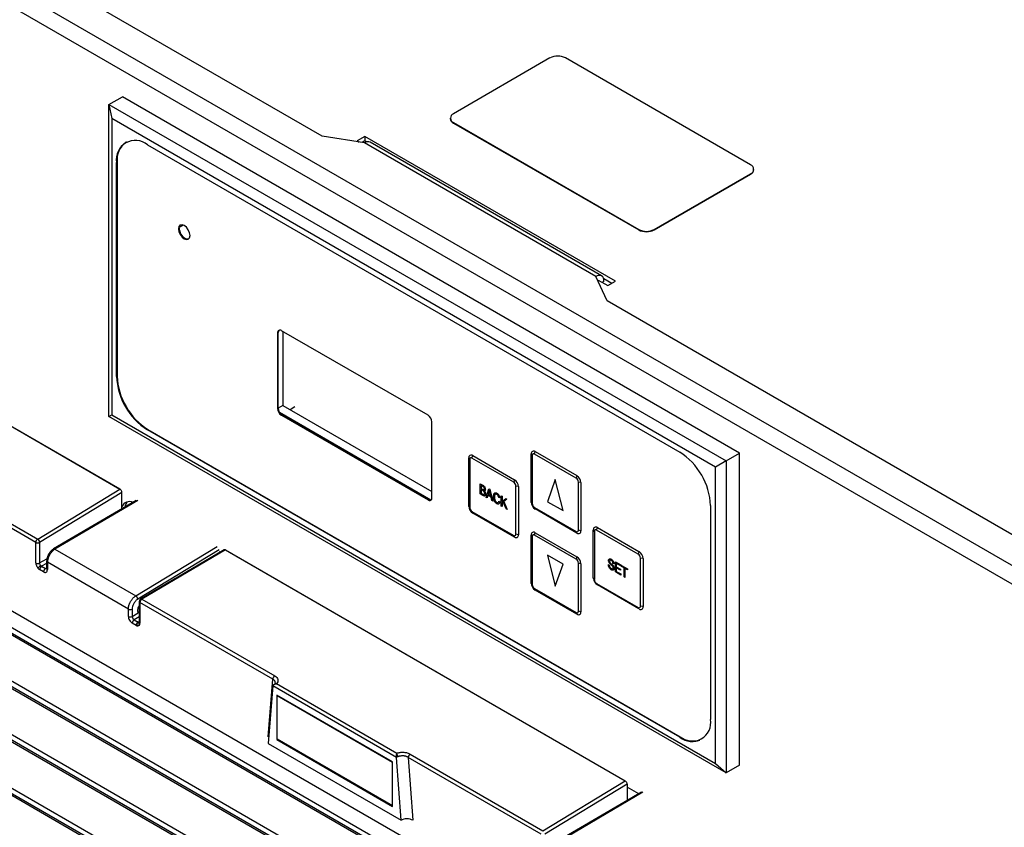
# Model space of a CAD drawing. Header units: millimetres. Extents: x 0 to 1956, y 0 to 1511.
# Tile 52 of 56: x 1465 to 1591, y 1139 to 1243. Entities that reach past the tile are written whole.
import ezdxf

# ---------------------------------------------------------------- set-up
doc = ezdxf.new("R2010")
doc.units = ezdxf.units.MM
doc.header["$LTSCALE"] = 7

msp = doc.modelspace()

# ---------------------------------------------------------------- linework, layer by layer
for p, q in [((1503.47, 1227.87), (1447.57, 1260.14)), ((1443.71, 1258.42), (1592.96, 1172.26)), ((1591.99, 1170.42), (1442.6, 1256.66)), ((1532.69, 1237.92), (1520.31, 1230.77)), ((1558.43, 1224.2), (1534.67, 1237.92)), ((1476.08, 1231.93), (1477.82, 1232.93)), ((1476.08, 1231.93), (1476.45, 1230.16)), ((1476.08, 1231.93), (1555.28, 1186.21)), ((1476.08, 1191.92), (1476.08, 1231.93)), ((1557.01, 1187.21), (1477.82, 1232.93)), ((1553.93, 1185.43), (1476.45, 1230.16)), ((1476.45, 1230.16), (1476.45, 1192.13)), ((1519.9, 1230.2), (1519.9, 1230.14)), ((1520.31, 1229.63), (1544.07, 1215.91)), ((1520.31, 1229.63), (1520.31, 1229.57)), ((1520.31, 1229.57), (1544.07, 1215.86)), ((1478.34, 1227.12), (1478.3, 1227.1)), ((1508.88, 1227.03), (1503.47, 1227.87)), ((1508.93, 1227.86), (1507.94, 1227.29)), ((1507.94, 1227.29), (1508.2, 1227.13)), ((1508.93, 1227.29), (1508.57, 1227.08)), ((1538.58, 1209.89), (1508.88, 1227.03)), ((1541.1, 1209.28), (1508.93, 1227.86)), ((1508.93, 1227.86), (1508.93, 1227.29)), ((1509.17, 1227.15), (1508.93, 1227.29)), ((1539.31, 1209.96), (1509.61, 1227.1)), ((1481.03, 1226.79), (1549.34, 1187.35)), ((1477.07, 1224.5), (1477.14, 1224.54)), ((1477.07, 1197.06), (1477.07, 1224.5)), ((1477.14, 1224.54), (1477.14, 1197.1)), ((1546.05, 1215.91), (1558.43, 1223.06)), ((1558.43, 1223), (1558.43, 1223.06)), ((1558.84, 1223.57), (1558.84, 1223.63)), ((1546.05, 1215.86), (1558.43, 1223)), ((1485.09, 1216.04), (1485.01, 1215.99)), ((1485.1, 1216.19), (1485.62, 1216.49)), ((1544.07, 1215.86), (1544.07, 1215.91)), ((1546.05, 1215.91), (1546.05, 1215.86)), ((1540.03, 1206.76), (1538.58, 1209.89)), ((1538.88, 1209.43), (1540.11, 1208.71)), ((1539.37, 1209.14), (1539.62, 1209.28)), ((1540.61, 1209), (1539.58, 1209.59)), ((1540.11, 1208.71), (1541.1, 1209.28)), ((1595.92, 1174.49), (1540.03, 1206.76)), ((1517.04, 1192.07), (1498.23, 1202.93)), ((1498.39, 1202.84), (1498.39, 1193.33)), ((1443.9, 1202.01), (1477.5, 1182.61)), ((1444.16, 1201.87), (1477.5, 1182.62)), ((1497.81, 1202.69), (1497.74, 1202.65)), ((1497.74, 1202.65), (1497.74, 1192.93)), ((1497.81, 1192.97), (1497.81, 1202.69)), ((1477.07, 1197.06), (1477.14, 1197.11)), ((1497.81, 1192.97), (1497.74, 1192.93)), ((1498.39, 1193.33), (1497.81, 1193)), ((1498.39, 1193.33), (1517.53, 1182.28)), ((1499.96, 1193.15), (1499.33, 1192.79)), ((1476.08, 1191.92), (1476.45, 1192.13)), ((1555.28, 1146.2), (1476.08, 1191.92)), ((1476.45, 1192.13), (1553.93, 1147.4)), ((1517.42, 1181.2), (1498, 1192.42)), ((1498.3, 1192.12), (1498.23, 1192.07)), ((1498.23, 1192.07), (1517.04, 1181.21)), ((1517.11, 1181.26), (1498.3, 1192.12)), ((1481.03, 1190.21), (1481.1, 1190.24)), ((1549.34, 1150.77), (1481.03, 1190.21)), ((1481.1, 1190.24), (1549.41, 1150.81)), ((1517.53, 1181.5), (1517.53, 1191.22)), ((1466.71, 1175.77), (1445.95, 1187.75)), ((1446.22, 1188.16), (1466.95, 1176.2)), ((1522.27, 1180.43), (1522.27, 1186.6)), ((1522.39, 1186.41), (1522.27, 1186.6)), ((1522.39, 1186.41), (1522.39, 1180.24)), ((1522.68, 1186.58), (1522.78, 1186.9)), ((1528.03, 1183.5), (1522.68, 1186.58)), ((1522.78, 1186.9), (1528.13, 1183.81)), ((1530.28, 1180.94), (1530.28, 1187.12)), ((1530.41, 1186.93), (1530.28, 1187.12)), ((1530.41, 1186.93), (1530.41, 1180.76)), ((1530.7, 1187.1), (1530.8, 1187.41)), ((1536.05, 1184.01), (1530.7, 1187.1)), ((1530.8, 1187.41), (1536.15, 1184.33)), ((1555.28, 1186.21), (1557.01, 1187.21)), ((1557.01, 1147.2), (1557.01, 1187.21)), ((1555.28, 1186.21), (1553.93, 1185.43)), ((1553.93, 1147.4), (1553.93, 1185.43)), ((1555.28, 1186.21), (1555.28, 1146.2)), ((1536.15, 1184.33), (1536.05, 1184.01)), ((1466.95, 1176.2), (1477.5, 1182.61)), ((1477.5, 1182.61), (1477.5, 1182.62)), ((1523.73, 1183.3), (1524.08, 1183.1)), ((1523.73, 1181.99), (1523.73, 1183.3)), ((1523.73, 1183.3), (1524.08, 1183.1)), ((1523.73, 1183.3), (1523.73, 1183.3)), ((1524.04, 1182.97), (1523.85, 1183.08)), ((1523.85, 1183.08), (1523.85, 1182.69)), ((1523.85, 1183.08), (1523.85, 1182.69)), ((1523.85, 1182.69), (1524.06, 1182.57)), ((1523.85, 1182.69), (1524.06, 1182.57)), ((1523.85, 1182.69), (1523.85, 1182.69)), ((1524.08, 1183.1), (1524.08, 1183.1)), ((1524.5, 1181.54), (1524.86, 1182.65)), ((1524.86, 1182.65), (1524.98, 1182.58)), ((1524.86, 1182.65), (1524.98, 1182.58)), ((1524.86, 1182.65), (1524.86, 1182.65)), ((1528.13, 1183.81), (1528.03, 1183.5)), ((1528.64, 1182.92), (1528.32, 1182.99)), ((1528.32, 1176.82), (1528.32, 1182.99)), ((1528.64, 1182.92), (1528.64, 1176.75)), ((1533.37, 1183.85), (1532.38, 1180.99)), ((1534.36, 1179.84), (1533.37, 1183.85)), ((1534.36, 1179.84), (1533.37, 1183.85)), ((1533.37, 1183.85), (1533.37, 1183.85)), ((1536.66, 1183.43), (1536.34, 1183.5)), ((1536.34, 1177.33), (1536.34, 1183.5)), ((1536.66, 1183.43), (1536.66, 1177.26)), ((1477.75, 1182.18), (1467.2, 1175.77)), ((1477.75, 1180.07), (1477.75, 1182.18)), ((1524.08, 1181.78), (1523.73, 1181.99)), ((1524.07, 1182.41), (1523.85, 1182.53)), ((1523.85, 1182.53), (1523.85, 1182.07)), ((1523.85, 1182.53), (1523.85, 1182.07)), ((1523.85, 1182.07), (1524.08, 1181.94)), ((1523.85, 1182.07), (1524.08, 1181.94)), ((1523.85, 1182.07), (1523.85, 1182.07)), ((1524.06, 1182.57), (1524.06, 1182.57)), ((1524.08, 1181.94), (1524.08, 1181.94)), ((1524.17, 1182.51), (1524.17, 1182.51)), ((1524.2, 1181.89), (1524.2, 1181.89)), ((1524.39, 1182.59), (1524.4, 1182.59)), ((1524.42, 1181.97), (1524.42, 1181.97)), ((1524.62, 1181.47), (1524.5, 1181.54)), ((1524.72, 1181.81), (1524.62, 1181.47)), ((1524.72, 1181.81), (1524.62, 1181.47)), ((1524.62, 1181.47), (1524.62, 1181.47)), ((1525.12, 1181.58), (1524.72, 1181.81)), ((1524.87, 1182.26), (1524.76, 1181.94)), ((1524.87, 1182.26), (1524.76, 1181.94)), ((1524.76, 1181.94), (1525.08, 1181.75)), ((1524.76, 1181.94), (1525.08, 1181.75)), ((1524.76, 1181.94), (1524.76, 1181.94)), ((1524.87, 1182.26), (1524.87, 1182.26)), ((1524.98, 1182.58), (1525.34, 1181.06)), ((1524.98, 1182.58), (1525.34, 1181.06)), ((1524.98, 1182.58), (1524.98, 1182.58)), ((1525.08, 1181.75), (1524.98, 1182.17)), ((1525.22, 1181.13), (1525.12, 1181.58)), ((1525.56, 1181.59), (1525.56, 1181.59)), ((1525.88, 1182.08), (1525.88, 1182.08)), ((1526.24, 1181.47), (1526.12, 1181.51)), ((1526.24, 1181.47), (1526.24, 1181.47)), ((1526.42, 1181.75), (1526.54, 1181.68)), ((1526.42, 1180.43), (1526.42, 1181.75)), ((1526.42, 1181.75), (1526.54, 1181.68)), ((1526.42, 1181.75), (1526.42, 1181.75)), ((1526.54, 1181.68), (1526.54, 1181.02)), ((1526.54, 1181.68), (1526.54, 1181.02)), ((1526.54, 1181.68), (1526.54, 1181.68)), ((1526.54, 1181.02), (1527.02, 1181.4)), ((1527.02, 1181.4), (1527.17, 1181.31)), ((1527.02, 1181.4), (1527.17, 1181.31)), ((1527.02, 1181.4), (1527.02, 1181.4)), ((1479.6, 1181.15), (1469, 1174.93)), ((1479.78, 1181.14), (1469.17, 1174.91)), ((1517.11, 1181.26), (1517.04, 1181.21)), ((1522.39, 1180.24), (1522.27, 1180.43)), ((1525.34, 1181.06), (1525.22, 1181.13)), ((1525.34, 1181.06), (1525.34, 1181.06)), ((1525.87, 1180.89), (1525.87, 1180.89)), ((1526.14, 1181.06), (1526.26, 1180.95)), ((1526.14, 1181.06), (1526.26, 1180.95)), ((1526.14, 1181.06), (1526.14, 1181.06)), ((1526.26, 1180.95), (1526.26, 1180.95)), ((1526.54, 1180.36), (1526.42, 1180.43)), ((1526.7, 1180.95), (1526.54, 1180.82)), ((1526.7, 1180.95), (1526.54, 1180.82)), ((1526.54, 1180.82), (1526.54, 1180.36)), ((1526.54, 1180.82), (1526.54, 1180.36)), ((1526.54, 1180.82), (1526.54, 1180.82)), ((1526.54, 1180.36), (1526.54, 1180.36)), ((1527.05, 1180.07), (1526.7, 1180.95)), ((1527.17, 1181.31), (1526.78, 1181.01)), ((1527.17, 1181.31), (1526.78, 1181.01)), ((1526.78, 1181.01), (1527.19, 1179.99)), ((1526.78, 1181.01), (1527.19, 1179.99)), ((1526.78, 1181.01), (1526.78, 1181.01)), ((1527.19, 1179.99), (1527.05, 1180.07)), ((1527.17, 1181.31), (1527.17, 1181.31)), ((1530.41, 1180.76), (1530.28, 1180.94)), ((1530.7, 1180.25), (1536.05, 1177.16)), ((1530.7, 1180.25), (1530.8, 1180.05)), ((1532.38, 1180.99), (1534.36, 1179.84)), ((1553.3, 1180.5), (1553.3, 1153.06)), ((1522.68, 1179.73), (1528.03, 1176.65)), ((1522.68, 1179.73), (1522.78, 1179.53)), ((1528.13, 1176.45), (1522.78, 1179.53)), ((1527.19, 1179.99), (1527.19, 1179.99)), ((1536.15, 1176.96), (1530.8, 1180.05)), ((1534.36, 1179.84), (1534.36, 1179.84)), ((1538.67, 1177.35), (1538.77, 1177.67)), ((1538.77, 1177.67), (1544.11, 1174.58)), ((1565.21, 1108.32), (1446.41, 1176.9)), ((1528.13, 1176.45), (1528.03, 1176.65)), ((1528.64, 1176.75), (1528.32, 1176.82)), ((1530.28, 1170.54), (1530.28, 1176.71)), ((1530.41, 1176.53), (1530.28, 1176.71)), ((1530.41, 1176.53), (1530.41, 1170.35)), ((1530.7, 1176.7), (1530.8, 1177.01)), ((1536.05, 1173.61), (1530.7, 1176.7)), ((1530.8, 1177.01), (1536.15, 1173.92)), ((1536.15, 1176.96), (1536.05, 1177.16)), ((1536.66, 1177.26), (1536.34, 1177.33)), ((1538.25, 1171.2), (1538.25, 1177.37)), ((1538.38, 1177.18), (1538.25, 1177.37)), ((1538.38, 1177.18), (1538.38, 1171.01)), ((1544.02, 1174.27), (1538.67, 1177.35)), ((1466.71, 1173.13), (1466.71, 1175.77)), ((1467.2, 1175.77), (1467.2, 1173.13)), ((1479.55, 1168.92), (1489.97, 1175.25)), ((1565.47, 1105.31), (1446.38, 1174.05)), ((1446.47, 1173.79), (1565.49, 1105.09)), ((1446.66, 1174.62), (1565.4, 1106.07)), ((1469.17, 1174.91), (1479.55, 1168.92)), ((1490.22, 1174.82), (1479.81, 1168.5)), ((1490.88, 1174.8), (1480.14, 1168.5)), ((1491.06, 1174.79), (1480.32, 1168.48)), ((1490.22, 1174.59), (1490.37, 1174.5)), ((1491.06, 1174.79), (1542.34, 1145.18)), ((1491.51, 1174.52), (1491.55, 1174.5)), ((1491.55, 1174.5), (1542.34, 1145.18)), ((1491.55, 1174.5), (1491.55, 1174.5)), ((1534.36, 1172.99), (1532.38, 1174.13)), ((1534.36, 1172.99), (1532.38, 1174.13)), ((1532.38, 1174.13), (1533.37, 1170.13)), ((1532.38, 1174.13), (1532.38, 1174.13)), ((1536.15, 1173.92), (1536.05, 1173.61)), ((1544.11, 1174.58), (1544.02, 1174.27)), ((1544.63, 1173.69), (1544.31, 1173.76)), ((1544.31, 1167.59), (1544.31, 1173.76)), ((1467.2, 1173.13), (1468.14, 1173.66)), ((1468.09, 1173.06), (1467.45, 1172.7)), ((1467.45, 1172.7), (1467.95, 1172.41)), ((1467.95, 1172.41), (1468.09, 1172.49)), ((1468.09, 1173.35), (1468.09, 1172.41)), ((1468.19, 1173.21), (1468.19, 1172.27)), ((1478.59, 1167.21), (1468.19, 1173.21)), ((1533.37, 1170.13), (1534.36, 1172.99)), ((1533.37, 1170.13), (1534.36, 1172.99)), ((1534.36, 1172.99), (1534.36, 1172.99)), ((1536.66, 1173.03), (1536.34, 1173.1)), ((1536.34, 1166.93), (1536.34, 1173.1)), ((1536.66, 1173.03), (1536.66, 1166.86)), ((1540.18, 1172.92), (1540.3, 1172.86)), ((1540.18, 1172.91), (1540.18, 1172.92)), ((1540.18, 1172.91), (1540.3, 1172.86)), ((1540.3, 1172.86), (1540.3, 1172.86)), ((1540.33, 1173.37), (1540.33, 1173.37)), ((1540.37, 1173.22), (1540.37, 1173.22)), ((1540.54, 1173.61), (1540.54, 1173.61)), ((1540.55, 1173.02), (1540.55, 1173.02)), ((1540.75, 1172.84), (1540.75, 1172.84)), ((1540.89, 1173.02), (1540.77, 1173.07)), ((1540.89, 1173.02), (1540.89, 1173.02)), ((1541.08, 1173.28), (1541.77, 1172.89)), ((1541.08, 1171.97), (1541.08, 1173.28)), ((1541.08, 1173.28), (1541.76, 1172.89)), ((1541.08, 1173.28), (1541.08, 1173.28)), ((1541.2, 1173.06), (1541.2, 1172.65)), ((1541.76, 1172.74), (1541.2, 1173.06)), ((1541.2, 1173.06), (1541.2, 1172.65)), ((1541.2, 1172.65), (1541.74, 1172.34)), ((1541.2, 1172.65), (1541.73, 1172.34)), ((1541.2, 1172.65), (1541.2, 1172.65)), ((1541.2, 1172.5), (1541.2, 1172.05)), ((1541.73, 1172.19), (1541.2, 1172.5)), ((1541.2, 1172.5), (1541.2, 1172.05)), ((1541.76, 1172.89), (1541.76, 1172.74)), ((1541.76, 1172.89), (1541.77, 1172.89)), ((1541.76, 1172.74), (1541.77, 1172.74)), ((1541.77, 1172.89), (1541.77, 1172.74)), ((1541.88, 1172.82), (1542.62, 1172.39)), ((1541.88, 1172.67), (1541.88, 1172.82)), ((1541.88, 1172.82), (1542.62, 1172.39)), ((1541.88, 1172.82), (1541.88, 1172.82)), ((1542.19, 1172.49), (1541.88, 1172.67)), ((1542.19, 1171.33), (1542.19, 1172.49)), ((1544.63, 1173.69), (1544.63, 1167.52)), ((1467.7, 1171.98), (1467.2, 1172.27)), ((1468.09, 1172.41), (1468.1, 1172.4)), ((1540.57, 1172.4), (1540.57, 1172.4)), ((1540.92, 1172.43), (1540.92, 1172.43)), ((1541.78, 1171.57), (1541.08, 1171.97)), ((1541.2, 1172.05), (1541.78, 1171.72)), ((1541.2, 1172.05), (1541.78, 1171.72)), ((1541.2, 1172.05), (1541.2, 1172.05)), ((1541.73, 1172.34), (1541.73, 1172.19)), ((1541.73, 1172.34), (1541.74, 1172.34)), ((1541.73, 1172.19), (1541.74, 1172.19)), ((1541.74, 1172.34), (1541.74, 1172.19)), ((1541.78, 1171.72), (1541.78, 1171.57)), ((1541.78, 1171.72), (1541.78, 1171.57)), ((1541.78, 1171.72), (1541.78, 1171.72)), ((1541.78, 1171.57), (1541.78, 1171.57)), ((1542.31, 1171.26), (1542.19, 1171.33)), ((1542.31, 1172.42), (1542.31, 1171.26)), ((1542.62, 1172.24), (1542.31, 1172.42)), ((1542.31, 1172.42), (1542.31, 1171.26)), ((1542.31, 1171.26), (1542.31, 1171.26)), ((1542.62, 1172.39), (1542.62, 1172.24)), ((1542.62, 1172.39), (1542.62, 1172.24)), ((1542.62, 1172.39), (1542.62, 1172.39)), ((1542.62, 1172.24), (1542.62, 1172.24)), ((1530.41, 1170.35), (1530.28, 1170.54)), ((1533.37, 1170.13), (1533.37, 1170.13)), ((1538.38, 1171.01), (1538.25, 1171.2)), ((1538.67, 1170.5), (1544.02, 1167.42)), ((1538.67, 1170.5), (1538.77, 1170.3)), ((1544.11, 1167.22), (1538.77, 1170.3)), ((1530.7, 1169.85), (1536.05, 1166.76)), ((1530.7, 1169.85), (1530.8, 1169.65)), ((1536.15, 1166.56), (1530.8, 1169.65)), ((1566.05, 1098.11), (1445.8, 1167.53)), ((1446.08, 1168.1), (1565.99, 1098.87)), ((1479.97, 1168.19), (1479.97, 1165.55)), ((1480.07, 1168.05), (1480.07, 1165.41)), ((1497.13, 1158.21), (1480.07, 1168.05)), ((1480.32, 1168.48), (1497.37, 1158.63)), ((1544.63, 1167.52), (1544.31, 1167.59)), ((1445.89, 1167.27), (1566.07, 1097.89)), ((1478.59, 1166.27), (1478.59, 1167.21)), ((1479.08, 1167.21), (1479.08, 1166.27)), ((1479.08, 1166.27), (1479.86, 1166.71)), ((1479.97, 1166.21), (1479.33, 1165.84)), ((1479.82, 1166.91), (1479.82, 1167.14)), ((1479.82, 1166.9), (1479.97, 1166.81)), ((1536.15, 1166.56), (1536.05, 1166.76)), ((1536.66, 1166.86), (1536.34, 1166.93)), ((1544.11, 1167.22), (1544.02, 1167.42)), ((1479.58, 1165.12), (1479.08, 1165.41)), ((1479.33, 1165.84), (1479.83, 1165.55)), ((1479.83, 1165.55), (1479.97, 1165.63)), ((1445.54, 1161.55), (1566.53, 1091.7)), ((1566.59, 1090.94), (1445.26, 1160.98)), ((1445.36, 1160.72), (1566.6, 1090.72)), ((1496.54, 1150.82), (1497.13, 1158.21)), ((1497.13, 1157.34), (1496.54, 1149.96)), ((1513.01, 1148.17), (1497.13, 1157.34)), ((1497.59, 1157.64), (1513.04, 1148.72)), ((1512.49, 1147.61), (1497.64, 1156.18)), ((1497.64, 1156.18), (1497.64, 1150.47)), ((1497.66, 1156.08), (1497.75, 1156.13)), ((1512.49, 1147.52), (1497.66, 1156.08)), ((1497.66, 1150.51), (1497.66, 1156.08)), ((1445.05, 1154.97), (1567.03, 1084.55)), ((1567.08, 1083.8), (1444.78, 1154.4)), ((1444.87, 1154.14), (1567.09, 1083.58)), ((1496.54, 1149.96), (1513.59, 1140.12)), ((1497.69, 1150.49), (1497.64, 1150.47)), ((1497.64, 1150.47), (1512.49, 1141.9)), ((1512.49, 1141.95), (1497.66, 1150.51)), ((1549.34, 1150.77), (1549.41, 1150.81)), ((1514.74, 1148.61), (1531.79, 1138.76)), ((1512.49, 1141.9), (1512.49, 1147.61)), ((1512.49, 1147.52), (1512.49, 1147.53)), ((1512.49, 1141.95), (1512.49, 1147.52)), ((1513.59, 1140.12), (1513.01, 1148.17)), ((1514.5, 1148.18), (1515.08, 1140.12)), ((1531.55, 1138.34), (1514.5, 1148.18)), ((1553.93, 1147.4), (1555.28, 1146.2)), ((1557.01, 1147.2), (1555.28, 1146.2)), ((1531.79, 1138.76), (1542.34, 1145.18)), ((1542.59, 1144.75), (1532.04, 1138.34)), ((1542.34, 1145.18), (1542.34, 1145.18)), ((1542.59, 1144.75), (1542.59, 1142.63)), ((1544.44, 1143.72), (1533.84, 1137.5)), ((1544.62, 1143.71), (1534.02, 1137.48)), ((1544.07, 1143.5), (1542.59, 1144.35)), ((1512.49, 1141.95), (1512.49, 1141.95))]:
    msp.add_line(p, q)
at = {"flags": 128}
for points in [[(1486.5, 1215.13), (1486.44, 1215.5), (1486.28, 1215.87), (1486.04, 1216.19), (1485.76, 1216.42), (1485.47, 1216.52), (1485.23, 1216.47), (1485.07, 1216.29), (1485.01, 1215.99)], [(1485.01, 1215.99), (1485.07, 1215.63), (1485.23, 1215.26), (1485.47, 1214.94), (1485.76, 1214.71), (1486.04, 1214.61), (1486.28, 1214.65), (1486.44, 1214.84), (1486.5, 1215.13)], [(1485.09, 1216.04), (1485.15, 1216.33), (1485.27, 1216.49)], [(1486.32, 1214.68), (1486.12, 1214.65), (1485.83, 1214.75), (1485.55, 1214.98), (1485.31, 1215.3), (1485.15, 1215.67), (1485.09, 1216.04)], [(1478.45, 1180.97), (1478.19, 1180.52), (1478.13, 1180.29)]]:
    msp.add_lwpolyline(points, dxfattribs=at)
for centre, radius, start, end in [((1533.68, 1236.01), 2.15, 62.6097, 117.3903), ((1520.53, 1230.2), 0.611, 110.7834, 249.2166), ((1520.6, 1230.21), 0.704, 185.6948, 245.6253), ((1479.49, 1224.89), 2.45, 50.7967, 189.214), ((1479.89, 1224.84), 2.76, 125.0133, 186.2988), ((1509.31, 1226.43), 0.739, 65.6929, 125.6176), ((1558.21, 1223.63), 0.611, 290.7834, 69.2166), ((1558.14, 1223.64), 0.704, 294.3747, 354.3052), ((1487, 1216.28), 1.92, 185.3567, 234.6379), ((1545.06, 1217.82), 2.15, 242.6097, 297.3903), ((1545.06, 1217.77), 2.15, 242.6097, 297.3903), ((1538.98, 1209.39), 0.642, 350.786, 129.2033), ((1498.04, 1202.7), 0.306, 50.7967, 189.214), ((1498.18, 1202.72), 0.37, 134.4113, 184.8208), ((1485.67, 1197.46), 8.61, 182.6055, 237.3945), ((1485.74, 1197.49), 8.61, 182.6055, 237.3945), ((1498.81, 1192.98), 1.08, 182.6055, 237.3945), ((1498.88, 1193.02), 1.08, 182.6055, 237.3945), ((1516.46, 1191.17), 1.08, 2.6055, 57.3945), ((1522.58, 1186.65), 0.319, 50.7967, 189.214), ((1522.57, 1186.44), 0.181, 50.7967, 189.214), ((1530.6, 1187.17), 0.319, 50.7967, 189.214), ((1530.59, 1186.96), 0.181, 50.7967, 189.214), ((1544.7, 1180.1), 8.61, 2.6055, 57.3945), ((1535.7, 1183.48), 0.637, 2.6055, 57.3945), ((1535.54, 1183.38), 1.12, 2.6055, 57.3945), ((1527.68, 1182.96), 0.637, 2.6055, 57.3945), ((1527.52, 1182.87), 1.12, 2.6055, 57.3945), ((1517.23, 1181.45), 0.306, 230.7967, 9.214), ((1478.74, 1179.91), 1.09, 65.9338, 155.0057), ((1517.33, 1181.56), 0.372, 235.2652, 284.729), ((1523.39, 1180.48), 1.12, 182.6055, 237.3945), ((1523.03, 1180.27), 0.637, 182.6055, 237.3945), ((1531.4, 1180.99), 1.12, 182.6055, 237.3945), ((1531.04, 1180.79), 0.637, 182.6055, 237.3945), ((1538.57, 1177.42), 0.319, 50.7967, 189.214), ((1528.14, 1176.79), 0.181, 230.7967, 9.214), ((1528.33, 1176.69), 0.319, 230.7967, 9.214), ((1530.6, 1176.76), 0.319, 50.7967, 189.214), ((1530.59, 1176.56), 0.181, 50.7967, 189.214), ((1536.16, 1177.3), 0.181, 230.7967, 9.214), ((1536.35, 1177.21), 0.319, 230.7967, 9.214), ((1538.56, 1177.21), 0.181, 50.7967, 189.214), ((1467.24, 1175.74), 0.539, 123.2297, 177.3477), ((1466.95, 1176.25), 0.537, 242.5848, 297.7039), ((1466.66, 1175.74), 0.542, 3.6975, 58.0383), ((1469.07, 1174.78), 0.169, 52.8531, 114.8952), ((1535.54, 1172.98), 1.12, 2.6055, 57.3945), ((1543.67, 1173.73), 0.637, 2.6055, 57.3945), ((1543.51, 1173.64), 1.12, 2.6055, 57.3945), ((1466.95, 1173.6), 0.537, 242.5848, 297.7039), ((1467.89, 1171.84), 1.1, 119.9217, 145.889), ((1467.74, 1172.25), 0.536, 121.9772, 177.4454), ((1468.27, 1173.37), 0.176, 185.6775, 245.6548), ((1535.7, 1173.07), 0.637, 2.6055, 57.3945), ((1468.24, 1171.96), 0.536, 121.9772, 177.4454), ((1468.27, 1172.43), 0.176, 185.6641, 245.656), ((1531.4, 1170.59), 1.12, 182.6055, 237.3945), ((1531.04, 1170.38), 0.637, 182.6055, 237.3945), ((1539.37, 1171.25), 1.12, 182.6055, 237.3945), ((1539.01, 1171.04), 0.637, 182.6055, 237.3945), ((1479.26, 1168.46), 0.542, 3.6975, 58.0383), ((1480.32, 1168.19), 0.35, 120.4249, 180), ((1480.15, 1168.21), 0.176, 185.6641, 245.656), ((1480.61, 1168.03), 0.539, 123.2297, 177.3477), ((1480.22, 1168.34), 0.169, 52.8524, 114.9016), ((1544.13, 1167.56), 0.181, 230.7967, 9.214), ((1544.32, 1167.46), 0.319, 230.7967, 9.214), ((1478.83, 1167.69), 0.537, 242.5848, 297.7039), ((1478.83, 1166.75), 0.537, 242.5848, 297.7039), ((1536.16, 1166.9), 0.181, 230.7967, 9.214), ((1536.35, 1166.81), 0.319, 230.7967, 9.214), ((1479.62, 1165.39), 0.536, 121.9772, 177.4454), ((1480.12, 1165.1), 0.536, 121.9772, 177.4454), ((1480.17, 1165.2), 0.392, 124.7076, 201.4128), ((1480.15, 1165.57), 0.176, 185.6641, 245.656), ((1497.66, 1158.18), 0.539, 123.2297, 177.3477), ((1550.88, 1152.67), 2.45, 230.7967, 9.214), ((1551.1, 1153.23), 2.95, 235.1284, 286.1514), ((1512.45, 1148.2), 0.723, 5.4166, 37.398), ((1515.04, 1148.16), 0.539, 123.2297, 177.3477)]:
    msp.add_arc(centre, radius, start, end)
for points, knots in [([(1477.75, 1182.18), (1477.75, 1182.21), (1477.74, 1182.25), (1477.72, 1182.34), (1477.7, 1182.38), (1477.65, 1182.47), (1477.62, 1182.51), (1477.56, 1182.57), (1477.53, 1182.59), (1477.5, 1182.61)], [0, 0, 0, 0, 0.25, 0.25, 0.5, 0.5, 0.75, 0.75, 1, 1, 1, 1]), ([(1524.28, 1182.63), (1524.28, 1182.67), (1524.27, 1182.7), (1524.25, 1182.77), (1524.23, 1182.81), (1524.18, 1182.87), (1524.15, 1182.89), (1524.1, 1182.93), (1524.07, 1182.95), (1524.04, 1182.97)], [0, 0, 0, 0, 0.25, 0.25, 0.5, 0.5, 0.75, 0.75, 1, 1, 1, 1]), ([(1524.08, 1183.1), (1524.12, 1183.07), (1524.16, 1183.05), (1524.24, 1182.98), (1524.28, 1182.94), (1524.34, 1182.84), (1524.36, 1182.79), (1524.38, 1182.71), (1524.39, 1182.68), (1524.39, 1182.63), (1524.39, 1182.61), (1524.4, 1182.59)], [0, 0, 0, 0, 0.25, 0.25, 0.5, 0.5, 0.75, 0.75, 0.875, 0.875, 1, 1, 1, 1]), ([(1524.08, 1183.1), (1524.12, 1183.07), (1524.16, 1183.05), (1524.24, 1182.98), (1524.28, 1182.94), (1524.33, 1182.84), (1524.36, 1182.79), (1524.38, 1182.71), (1524.39, 1182.68), (1524.39, 1182.63), (1524.39, 1182.61), (1524.39, 1182.59)], [0, 0, 0, 0, 0.25, 0.25, 0.5, 0.5, 0.75, 0.75, 0.875, 0.875, 1, 1, 1, 1]), ([(1524.17, 1182.51), (1524.19, 1182.51), (1524.2, 1182.51), (1524.23, 1182.51), (1524.24, 1182.52), (1524.26, 1182.54), (1524.27, 1182.56), (1524.28, 1182.59), (1524.28, 1182.61), (1524.28, 1182.63)], [0, 0, 0, 0, 0.25, 0.25, 0.5, 0.5, 0.75, 0.75, 1, 1, 1, 1]), ([(1524.31, 1182.04), (1524.31, 1182.07), (1524.3, 1182.11), (1524.28, 1182.19), (1524.26, 1182.23), (1524.23, 1182.28), (1524.21, 1182.3), (1524.18, 1182.32), (1524.17, 1182.34), (1524.13, 1182.37), (1524.1, 1182.39), (1524.07, 1182.41)], [0, 0, 0, 0, 0.25, 0.25, 0.5, 0.5, 0.625, 0.625, 0.75, 0.75, 1, 1, 1, 1]), ([(1524.42, 1181.97), (1524.42, 1181.94), (1524.42, 1181.92), (1524.42, 1181.87), (1524.41, 1181.85), (1524.39, 1181.79), (1524.37, 1181.75), (1524.3, 1181.71), (1524.26, 1181.71), (1524.17, 1181.74), (1524.13, 1181.76), (1524.08, 1181.78)], [0, 0, 0, 0, 0.125, 0.125, 0.25, 0.25, 0.5, 0.5, 0.75, 0.75, 1, 1, 1, 1]), ([(1524.17, 1182.51), (1524.19, 1182.51), (1524.22, 1182.5), (1524.24, 1182.52), (1524.24, 1182.53)], [0, 0, 0, 0, 0.650827, 1, 1, 1, 1]), ([(1524.2, 1181.89), (1524.21, 1181.89), (1524.23, 1181.89), (1524.26, 1181.9), (1524.27, 1181.91), (1524.29, 1181.94), (1524.3, 1181.96), (1524.3, 1181.99), (1524.31, 1182.02), (1524.31, 1182.04)], [0, 0, 0, 0, 0.25, 0.25, 0.5, 0.5, 0.75, 0.75, 1, 1, 1, 1]), ([(1524.2, 1181.89), (1524.22, 1181.89), (1524.25, 1181.88), (1524.26, 1181.9), (1524.26, 1181.91)], [0, 0, 0, 0, 0.755574, 1, 1, 1, 1]), ([(1524.39, 1182.59), (1524.39, 1182.56), (1524.39, 1182.53), (1524.38, 1182.49), (1524.37, 1182.46), (1524.35, 1182.43), (1524.34, 1182.41), (1524.31, 1182.39), (1524.29, 1182.39), (1524.27, 1182.38)], [0, 0, 0, 0, 0.25, 0.25, 0.5, 0.5, 0.75, 0.75, 1, 1, 1, 1]), ([(1524.27, 1182.38), (1524.28, 1182.37), (1524.29, 1182.36), (1524.32, 1182.32), (1524.33, 1182.31), (1524.36, 1182.26), (1524.38, 1182.22), (1524.4, 1182.15), (1524.41, 1182.11), (1524.42, 1182.04), (1524.42, 1182), (1524.42, 1181.97)], [0, 0, 0, 0, 0.125, 0.125, 0.25, 0.25, 0.5, 0.5, 0.75, 0.75, 1, 1, 1, 1]), ([(1524.27, 1182.38), (1524.28, 1182.37), (1524.29, 1182.36), (1524.32, 1182.32), (1524.33, 1182.31), (1524.36, 1182.26), (1524.38, 1182.22), (1524.4, 1182.15), (1524.41, 1182.11), (1524.42, 1182.04), (1524.42, 1182), (1524.42, 1181.97)], [0, 0, 0, 0, 0.125, 0.125, 0.25, 0.25, 0.5, 0.5, 0.75, 0.75, 1, 1, 1, 1]), ([(1524.4, 1182.59), (1524.39, 1182.52), (1524.39, 1182.45), (1524.34, 1182.42), (1524.33, 1182.42)], [0, 0, 0, 0, 0.788497, 1, 1, 1, 1]), ([(1524.42, 1181.97), (1524.42, 1181.91), (1524.42, 1181.82), (1524.37, 1181.78), (1524.35, 1181.76)], [0, 0, 0, 0, 0.6455746, 1, 1, 1, 1]), ([(1525.44, 1181.66), (1525.45, 1181.74), (1525.45, 1181.82), (1525.48, 1181.95), (1525.51, 1182.01), (1525.58, 1182.1), (1525.63, 1182.13), (1525.72, 1182.13), (1525.75, 1182.13), (1525.81, 1182.11), (1525.85, 1182.1), (1525.88, 1182.08)], [0, 0, 0, 0, 0.25, 0.25, 0.5, 0.5, 0.75, 0.75, 0.875, 0.875, 1, 1, 1, 1]), ([(1525.87, 1180.73), (1525.83, 1180.75), (1525.8, 1180.78), (1525.73, 1180.83), (1525.7, 1180.87), (1525.61, 1180.98), (1525.57, 1181.07), (1525.5, 1181.24), (1525.48, 1181.33), (1525.45, 1181.5), (1525.45, 1181.58), (1525.44, 1181.66)], [0, 0, 0, 0, 0.125, 0.125, 0.25, 0.25, 0.5, 0.5, 0.75, 0.75, 1, 1, 1, 1]), ([(1525.87, 1181.93), (1525.85, 1181.94), (1525.82, 1181.95), (1525.77, 1181.97), (1525.75, 1181.97), (1525.68, 1181.96), (1525.65, 1181.94), (1525.6, 1181.86), (1525.58, 1181.81), (1525.57, 1181.71), (1525.56, 1181.65), (1525.56, 1181.59)], [0, 0, 0, 0, 0.125, 0.125, 0.25, 0.25, 0.5, 0.5, 0.75, 0.75, 1, 1, 1, 1]), ([(1525.71, 1181.96), (1525.7, 1181.96), (1525.66, 1181.95), (1525.58, 1181.85), (1525.57, 1181.71), (1525.56, 1181.59)], [0, 0, 0, 0, 0.123041, 0.299626, 1, 1, 1, 1]), ([(1525.56, 1181.59), (1525.56, 1181.53), (1525.57, 1181.47), (1525.58, 1181.35), (1525.6, 1181.28), (1525.64, 1181.15), (1525.68, 1181.08), (1525.74, 1180.99), (1525.76, 1180.97), (1525.81, 1180.92), (1525.84, 1180.91), (1525.87, 1180.89)], [0, 0, 0, 0, 0.25, 0.25, 0.5, 0.5, 0.75, 0.75, 0.875, 0.875, 1, 1, 1, 1]), ([(1525.56, 1181.59), (1525.56, 1181.53), (1525.57, 1181.47), (1525.58, 1181.35), (1525.6, 1181.28), (1525.64, 1181.15), (1525.68, 1181.08), (1525.74, 1180.99), (1525.76, 1180.97), (1525.81, 1180.92), (1525.84, 1180.91), (1525.87, 1180.89)], [0, 0, 0, 0, 0.25, 0.25, 0.5, 0.5, 0.75, 0.75, 0.875, 0.875, 1, 1, 1, 1]), ([(1525.67, 1182.12), (1525.68, 1182.12), (1525.74, 1182.15), (1525.82, 1182.11), (1525.88, 1182.08)], [0, 0, 0, 0, 0.202686, 1, 1, 1, 1]), ([(1526.12, 1181.51), (1526.11, 1181.59), (1526.08, 1181.67), (1526.02, 1181.79), (1526, 1181.82), (1525.94, 1181.88), (1525.91, 1181.91), (1525.87, 1181.93)], [0, 0, 0, 0, 0.5, 0.5, 0.75, 0.75, 1, 1, 1, 1]), ([(1525.88, 1182.08), (1525.9, 1182.06), (1525.93, 1182.05), (1525.97, 1182.01), (1525.99, 1181.99), (1526.05, 1181.93), (1526.09, 1181.88), (1526.16, 1181.76), (1526.18, 1181.71), (1526.22, 1181.59), (1526.23, 1181.53), (1526.24, 1181.47)], [0, 0, 0, 0, 0.125, 0.125, 0.25, 0.25, 0.5, 0.5, 0.75, 0.75, 1, 1, 1, 1]), ([(1525.88, 1182.08), (1525.9, 1182.06), (1525.92, 1182.05), (1525.97, 1182.01), (1525.99, 1181.99), (1526.05, 1181.93), (1526.09, 1181.88), (1526.16, 1181.76), (1526.18, 1181.71), (1526.22, 1181.59), (1526.23, 1181.53), (1526.24, 1181.47)], [0, 0, 0, 0, 0.125, 0.125, 0.25, 0.25, 0.5, 0.5, 0.75, 0.75, 1, 1, 1, 1]), ([(1525.87, 1180.89), (1525.9, 1180.87), (1525.94, 1180.86), (1526, 1180.85), (1526.03, 1180.86), (1526.08, 1180.9), (1526.1, 1180.92), (1526.12, 1180.98), (1526.13, 1181.02), (1526.14, 1181.06)], [0, 0, 0, 0, 0.25, 0.25, 0.5, 0.5, 0.75, 0.75, 1, 1, 1, 1]), ([(1526.26, 1180.95), (1526.25, 1180.9), (1526.23, 1180.86), (1526.19, 1180.77), (1526.17, 1180.74), (1526.1, 1180.69), (1526.06, 1180.68), (1525.99, 1180.68), (1525.97, 1180.69), (1525.92, 1180.71), (1525.89, 1180.72), (1525.87, 1180.73)], [0, 0, 0, 0, 0.25, 0.25, 0.5, 0.5, 0.75, 0.75, 0.875, 0.875, 1, 1, 1, 1]), ([(1525.87, 1180.89), (1525.91, 1180.87), (1525.97, 1180.84), (1526.01, 1180.86), (1526.02, 1180.87)], [0, 0, 0, 0, 0.715021, 1, 1, 1, 1]), ([(1526.26, 1180.95), (1526.25, 1180.9), (1526.23, 1180.82), (1526.18, 1180.77), (1526.17, 1180.76)], [0, 0, 0, 0, 0.730858, 1, 1, 1, 1]), ([(1469, 1174.93), (1468.88, 1174.84), (1468.64, 1174.67), (1468.34, 1174.26), (1468.13, 1173.79), (1468.11, 1173.5), (1468.09, 1173.35)], [0, 0, 0, 0, 0.249758, 0.49969, 0.749779, 1, 1, 1, 1]), ([(1469.17, 1174.91), (1469.15, 1174.9), (1469.11, 1174.87), (1469.04, 1174.82), (1468.98, 1174.77), (1468.92, 1174.72), (1468.86, 1174.66), (1468.8, 1174.6), (1468.74, 1174.54), (1468.69, 1174.48), (1468.64, 1174.41), (1468.59, 1174.35), (1468.55, 1174.28), (1468.5, 1174.22), (1468.47, 1174.15), (1468.43, 1174.08), (1468.4, 1174.01), (1468.37, 1173.95), (1468.34, 1173.88), (1468.31, 1173.82), (1468.29, 1173.75), (1468.27, 1173.69), (1468.25, 1173.63), (1468.24, 1173.57), (1468.23, 1173.52), (1468.22, 1173.46), (1468.21, 1173.41), (1468.2, 1173.35), (1468.2, 1173.3), (1468.2, 1173.26), (1468.2, 1173.23), (1468.19, 1173.21)], [0, 0, 0, 0, 0.043312, 0.085994, 0.128045, 0.169466, 0.210255, 0.250415, 0.289943, 0.328841, 0.367108, 0.404745, 0.441751, 0.478126, 0.51387, 0.548984, 0.583467, 0.617319, 0.650541, 0.683131, 0.715092, 0.746421, 0.777119, 0.807187, 0.836624, 0.86543, 0.893606, 0.921151, 0.948065, 0.974348, 1, 1, 1, 1]), ([(1491.06, 1174.79), (1491.02, 1174.8), (1490.95, 1174.83), (1490.91, 1174.81), (1490.88, 1174.8)], [0, 0, 0, 0, 0.53784, 1, 1, 1, 1]), ([(1466.71, 1173.13), (1466.71, 1173.03), (1466.73, 1172.9), (1466.83, 1172.66), (1466.9, 1172.55), (1466.98, 1172.46)], [0, 0, 0, 0, 0.5, 0.5, 1, 1, 1, 1]), ([(1467.34, 1172.79), (1467.3, 1172.84), (1467.27, 1172.9), (1467.22, 1173.02), (1467.2, 1173.08), (1467.2, 1173.13)], [0, 0, 0, 0, 0.5, 0.5, 1, 1, 1, 1]), ([(1540.56, 1172.25), (1540.54, 1172.27), (1540.51, 1172.28), (1540.46, 1172.32), (1540.44, 1172.34), (1540.37, 1172.41), (1540.32, 1172.47), (1540.25, 1172.6), (1540.22, 1172.66), (1540.2, 1172.76), (1540.19, 1172.79), (1540.19, 1172.85), (1540.18, 1172.88), (1540.18, 1172.91)], [0, 0, 0, 0, 0.125, 0.125, 0.25, 0.25, 0.5, 0.5, 0.75, 0.75, 0.875, 0.875, 1, 1, 1, 1]), ([(1540.21, 1173.44), (1540.21, 1173.47), (1540.21, 1173.49), (1540.22, 1173.54), (1540.23, 1173.56), (1540.25, 1173.61), (1540.28, 1173.64), (1540.34, 1173.67), (1540.38, 1173.67), (1540.46, 1173.66), (1540.5, 1173.64), (1540.54, 1173.61)], [0, 0, 0, 0, 0.125, 0.125, 0.25, 0.25, 0.5, 0.5, 0.75, 0.75, 1, 1, 1, 1]), ([(1540.52, 1172.9), (1540.48, 1172.94), (1540.44, 1172.97), (1540.37, 1173.05), (1540.33, 1173.09), (1540.27, 1173.19), (1540.25, 1173.24), (1540.22, 1173.35), (1540.21, 1173.4), (1540.21, 1173.44)], [0, 0, 0, 0, 0.25, 0.25, 0.5, 0.5, 0.75, 0.75, 1, 1, 1, 1]), ([(1540.28, 1173.62), (1540.3, 1173.64), (1540.33, 1173.68), (1540.43, 1173.67), (1540.51, 1173.63), (1540.54, 1173.61)], [0, 0, 0, 0, 0.258132, 0.628567, 1, 1, 1, 1]), ([(1540.3, 1172.86), (1540.31, 1172.82), (1540.31, 1172.78), (1540.33, 1172.69), (1540.35, 1172.64), (1540.4, 1172.55), (1540.44, 1172.51), (1540.5, 1172.45), (1540.54, 1172.42), (1540.57, 1172.4)], [0, 0, 0, 0, 0.25, 0.25, 0.5, 0.5, 0.75, 0.75, 1, 1, 1, 1]), ([(1540.3, 1172.86), (1540.3, 1172.82), (1540.31, 1172.78), (1540.33, 1172.69), (1540.35, 1172.64), (1540.4, 1172.55), (1540.44, 1172.51), (1540.5, 1172.45), (1540.54, 1172.42), (1540.57, 1172.4)], [0, 0, 0, 0, 0.25, 0.25, 0.5, 0.5, 0.75, 0.75, 1, 1, 1, 1]), ([(1540.55, 1173.46), (1540.52, 1173.47), (1540.49, 1173.48), (1540.44, 1173.5), (1540.42, 1173.5), (1540.37, 1173.49), (1540.36, 1173.47), (1540.34, 1173.43), (1540.33, 1173.4), (1540.33, 1173.37)], [0, 0, 0, 0, 0.25, 0.25, 0.5, 0.5, 0.75, 0.75, 1, 1, 1, 1]), ([(1540.37, 1173.47), (1540.36, 1173.46), (1540.33, 1173.44), (1540.33, 1173.4), (1540.33, 1173.37)], [0, 0, 0, 0, 0.393287, 1, 1, 1, 1]), ([(1540.33, 1173.37), (1540.33, 1173.35), (1540.33, 1173.32), (1540.34, 1173.28), (1540.35, 1173.27), (1540.36, 1173.24), (1540.36, 1173.23), (1540.37, 1173.22)], [0, 0, 0, 0, 0.5, 0.5, 0.75, 0.75, 1, 1, 1, 1]), ([(1540.33, 1173.37), (1540.33, 1173.35), (1540.33, 1173.32), (1540.34, 1173.28), (1540.34, 1173.27), (1540.35, 1173.24), (1540.36, 1173.23), (1540.37, 1173.22)], [0, 0, 0, 0, 0.5, 0.5, 0.75, 0.75, 1, 1, 1, 1]), ([(1540.37, 1173.22), (1540.39, 1173.18), (1540.42, 1173.14), (1540.48, 1173.08), (1540.52, 1173.05), (1540.55, 1173.02)], [0, 0, 0, 0, 0.5, 0.5, 1, 1, 1, 1]), ([(1540.37, 1173.22), (1540.39, 1173.18), (1540.42, 1173.14), (1540.48, 1173.08), (1540.52, 1173.05), (1540.55, 1173.02)], [0, 0, 0, 0, 0.5, 0.5, 1, 1, 1, 1]), ([(1540.8, 1172.49), (1540.8, 1172.51), (1540.8, 1172.53), (1540.79, 1172.57), (1540.79, 1172.59), (1540.76, 1172.65), (1540.73, 1172.69), (1540.68, 1172.76), (1540.64, 1172.79), (1540.58, 1172.85), (1540.55, 1172.88), (1540.52, 1172.9)], [0, 0, 0, 0, 0.125, 0.125, 0.25, 0.25, 0.5, 0.5, 0.75, 0.75, 1, 1, 1, 1]), ([(1540.54, 1173.61), (1540.57, 1173.6), (1540.59, 1173.58), (1540.63, 1173.55), (1540.66, 1173.53), (1540.72, 1173.47), (1540.76, 1173.42), (1540.83, 1173.31), (1540.85, 1173.25), (1540.88, 1173.16), (1540.88, 1173.13), (1540.89, 1173.07), (1540.89, 1173.04), (1540.89, 1173.02)], [0, 0, 0, 0, 0.125, 0.125, 0.25, 0.25, 0.5, 0.5, 0.75, 0.75, 0.875, 0.875, 1, 1, 1, 1]), ([(1540.54, 1173.61), (1540.57, 1173.6), (1540.59, 1173.58), (1540.63, 1173.55), (1540.66, 1173.53), (1540.72, 1173.47), (1540.76, 1173.42), (1540.83, 1173.31), (1540.85, 1173.25), (1540.88, 1173.16), (1540.88, 1173.13), (1540.89, 1173.07), (1540.89, 1173.04), (1540.89, 1173.02)], [0, 0, 0, 0, 0.125, 0.125, 0.25, 0.25, 0.5, 0.5, 0.75, 0.75, 0.875, 0.875, 1, 1, 1, 1]), ([(1540.77, 1173.07), (1540.77, 1173.1), (1540.77, 1173.14), (1540.75, 1173.22), (1540.73, 1173.26), (1540.69, 1173.33), (1540.66, 1173.36), (1540.61, 1173.42), (1540.58, 1173.44), (1540.55, 1173.46)], [0, 0, 0, 0, 0.25, 0.25, 0.5, 0.5, 0.75, 0.75, 1, 1, 1, 1]), ([(1540.55, 1173.02), (1540.58, 1173), (1540.62, 1172.97), (1540.68, 1172.91), (1540.72, 1172.88), (1540.75, 1172.84)], [0, 0, 0, 0, 0.5, 0.5, 1, 1, 1, 1]), ([(1540.55, 1173.02), (1540.58, 1173), (1540.62, 1172.97), (1540.68, 1172.91), (1540.71, 1172.88), (1540.75, 1172.84)], [0, 0, 0, 0, 0.5, 0.5, 1, 1, 1, 1]), ([(1540.57, 1172.4), (1540.6, 1172.38), (1540.63, 1172.37), (1540.69, 1172.35), (1540.71, 1172.35), (1540.76, 1172.37), (1540.77, 1172.38), (1540.8, 1172.43), (1540.8, 1172.46), (1540.8, 1172.49)], [0, 0, 0, 0, 0.25, 0.25, 0.5, 0.5, 0.75, 0.75, 1, 1, 1, 1]), ([(1540.75, 1172.84), (1540.77, 1172.81), (1540.8, 1172.78), (1540.84, 1172.72), (1540.86, 1172.68), (1540.89, 1172.61), (1540.9, 1172.57), (1540.92, 1172.5), (1540.92, 1172.46), (1540.92, 1172.43)], [0, 0, 0, 0, 0.25, 0.25, 0.5, 0.5, 0.75, 0.75, 1, 1, 1, 1]), ([(1540.75, 1172.84), (1540.77, 1172.81), (1540.8, 1172.78), (1540.84, 1172.72), (1540.86, 1172.68), (1540.89, 1172.61), (1540.9, 1172.57), (1540.92, 1172.5), (1540.92, 1172.46), (1540.92, 1172.43)], [0, 0, 0, 0, 0.25, 0.25, 0.5, 0.5, 0.75, 0.75, 1, 1, 1, 1]), ([(1467.7, 1171.98), (1467.76, 1171.95), (1467.82, 1171.92), (1467.94, 1171.91), (1468, 1171.92), (1468.1, 1171.97), (1468.14, 1172.02), (1468.18, 1172.13), (1468.19, 1172.2), (1468.19, 1172.27)], [0, 0, 0, 0, 0.25, 0.25, 0.5, 0.5, 0.75, 0.75, 1, 1, 1, 1]), ([(1468.12, 1172.39), (1468.12, 1172.39), (1468.1, 1172.38), (1468.04, 1172.37), (1467.98, 1172.4), (1467.95, 1172.41)], [0, 0, 0, 0, 0.030309, 0.526576, 1, 1, 1, 1]), ([(1540.92, 1172.43), (1540.92, 1172.4), (1540.92, 1172.38), (1540.91, 1172.33), (1540.9, 1172.31), (1540.88, 1172.25), (1540.85, 1172.22), (1540.78, 1172.19), (1540.74, 1172.18), (1540.66, 1172.2), (1540.61, 1172.23), (1540.56, 1172.25)], [0, 0, 0, 0, 0.125, 0.125, 0.25, 0.25, 0.5, 0.5, 0.75, 0.75, 1, 1, 1, 1]), ([(1540.57, 1172.4), (1540.61, 1172.38), (1540.67, 1172.35), (1540.74, 1172.35), (1540.76, 1172.38), (1540.76, 1172.38)], [0, 0, 0, 0, 0.441825, 0.880909, 1, 1, 1, 1]), ([(1540.92, 1172.43), (1540.92, 1172.37), (1540.91, 1172.26), (1540.83, 1172.22), (1540.8, 1172.2)], [0, 0, 0, 0, 0.509278, 1, 1, 1, 1]), ([(1478.59, 1167.21), (1478.59, 1167.24), (1478.59, 1167.3), (1478.6, 1167.39), (1478.61, 1167.49), (1478.63, 1167.59), (1478.66, 1167.7), (1478.7, 1167.81), (1478.74, 1167.93), (1478.8, 1168.05), (1478.86, 1168.17), (1478.94, 1168.3), (1479.02, 1168.42), (1479.11, 1168.53), (1479.21, 1168.65), (1479.32, 1168.75), (1479.43, 1168.84), (1479.51, 1168.89), (1479.55, 1168.92)], [0, 0, 0, 0, 0.046966, 0.096003, 0.147113, 0.200294, 0.255546, 0.31287, 0.372265, 0.433731, 0.497268, 0.562876, 0.630555, 0.700304, 0.772123, 0.846012, 0.921971, 1, 1, 1, 1]), ([(1479.81, 1168.5), (1479.72, 1168.44), (1479.63, 1168.37), (1479.45, 1168.18), (1479.36, 1168.06), (1479.22, 1167.81), (1479.17, 1167.68), (1479.1, 1167.43), (1479.08, 1167.31), (1479.08, 1167.21)], [0, 0, 0, 0, 0.25, 0.25, 0.5, 0.5, 0.75, 0.75, 1, 1, 1, 1]), ([(1479.82, 1167.14), (1479.82, 1167.22), (1479.84, 1167.37), (1479.93, 1167.54), (1479.97, 1167.62)], [0, 0, 0, 0, 0.486591, 1, 1, 1, 1]), ([(1478.59, 1166.27), (1478.59, 1166.2), (1478.6, 1166.12), (1478.64, 1165.95), (1478.68, 1165.86), (1478.78, 1165.7), (1478.84, 1165.62), (1478.96, 1165.49), (1479.02, 1165.44), (1479.08, 1165.41)], [0, 0, 0, 0, 0.25, 0.25, 0.5, 0.5, 0.75, 0.75, 1, 1, 1, 1]), ([(1479.33, 1165.84), (1479.27, 1165.88), (1479.2, 1165.95), (1479.11, 1166.11), (1479.08, 1166.2), (1479.08, 1166.27)], [0, 0, 0, 0, 0.5, 0.5, 1, 1, 1, 1]), ([(1479.8, 1165.06), (1479.88, 1165.06), (1479.95, 1165.09), (1480.05, 1165.21), (1480.07, 1165.31), (1480.07, 1165.41)], [0, 0, 0, 0, 0.5, 0.5, 1, 1, 1, 1]), ([(1479.97, 1165.55), (1479.97, 1165.54), (1479.97, 1165.52), (1479.97, 1165.52), (1479.97, 1165.52)], [0, 0, 0, 0, 0.5830031, 1, 1, 1, 1]), ([(1497.37, 1158.63), (1497.47, 1158.58), (1497.56, 1158.51), (1497.7, 1158.34), (1497.75, 1158.25), (1497.79, 1158.07), (1497.78, 1157.97), (1497.72, 1157.79), (1497.66, 1157.71), (1497.59, 1157.64)], [0, 0, 0, 0, 0.25, 0.25, 0.5, 0.5, 0.75, 0.75, 1, 1, 1, 1]), ([(1497.44, 1157.79), (1497.43, 1157.81), (1497.43, 1157.84), (1497.42, 1157.88), (1497.41, 1157.93), (1497.38, 1157.98), (1497.35, 1158.03), (1497.29, 1158.09), (1497.22, 1158.15), (1497.16, 1158.19), (1497.13, 1158.21)], [0, 0, 0, 0, 0.098033, 0.198996, 0.302895, 0.409733, 0.519515, 0.663057, 0.823219, 1, 1, 1, 1]), ([(1497.13, 1157.36), (1497.13, 1157.36), (1497.13, 1157.38), (1497.15, 1157.41), (1497.16, 1157.44), (1497.19, 1157.47), (1497.23, 1157.51), (1497.29, 1157.55), (1497.36, 1157.59), (1497.44, 1157.61), (1497.5, 1157.62), (1497.54, 1157.63), (1497.56, 1157.63), (1497.58, 1157.64), (1497.58, 1157.64), (1497.59, 1157.64)], [0, 0, 0, 0, 0.0571191, 0.1176467, 0.181911, 0.2501765, 0.3605144, 0.4997503, 0.6245268, 0.7498219, 0.8752039, 0.9377589, 0.9689585, 0.9845334, 1, 1, 1, 1]), ([(1497.43, 1157.76), (1497.42, 1157.72), (1497.4, 1157.62), (1497.26, 1157.53), (1497.19, 1157.48)], [0, 0, 0, 0, 0.488963, 1, 1, 1, 1]), ([(1513.01, 1148.19), (1513.01, 1148.2), (1513.01, 1148.22), (1513.01, 1148.26), (1513.01, 1148.29), (1513.01, 1148.34), (1513.01, 1148.38), (1513.01, 1148.43), (1513.01, 1148.48), (1513.01, 1148.54), (1513.02, 1148.59), (1513.02, 1148.62), (1513.02, 1148.64)], [0, 0, 0, 0, 0.072284, 0.148277, 0.228617, 0.313844, 0.40441, 0.500692, 0.617872, 0.749721, 0.85664, 1, 1, 1, 1]), ([(1513.04, 1148.72), (1513.16, 1148.76), (1513.3, 1148.8), (1513.6, 1148.84), (1513.77, 1148.84), (1514.08, 1148.82), (1514.24, 1148.8), (1514.52, 1148.72), (1514.64, 1148.67), (1514.74, 1148.61)], [0, 0, 0, 0, 0.25, 0.25, 0.5, 0.5, 0.75, 0.75, 1, 1, 1, 1]), ([(1514.5, 1148.18), (1514.48, 1148.19), (1514.44, 1148.22), (1514.37, 1148.25), (1514.3, 1148.27), (1514.24, 1148.3), (1514.17, 1148.32), (1514.11, 1148.33), (1514.04, 1148.35), (1513.98, 1148.36), (1513.92, 1148.36), (1513.83, 1148.37), (1513.71, 1148.37), (1513.56, 1148.36), (1513.42, 1148.34), (1513.29, 1148.31), (1513.21, 1148.28), (1513.17, 1148.27)], [0, 0, 0, 0, 0.058861, 0.115777, 0.170748, 0.223776, 0.27486, 0.324002, 0.371201, 0.416459, 0.459778, 0.501157, 0.604346, 0.705802, 0.805549, 0.903607, 1, 1, 1, 1]), ([(1542.59, 1144.75), (1542.59, 1144.78), (1542.59, 1144.82), (1542.56, 1144.91), (1542.54, 1144.95), (1542.49, 1145.03), (1542.47, 1145.07), (1542.4, 1145.14), (1542.37, 1145.16), (1542.34, 1145.18)], [0, 0, 0, 0, 0.25, 0.25, 0.5, 0.5, 0.75, 0.75, 1, 1, 1, 1]), ([(1515.08, 1140.12), (1514.99, 1140.17), (1514.88, 1140.21), (1514.63, 1140.28), (1514.48, 1140.29), (1514.19, 1140.3), (1514.05, 1140.28), (1513.79, 1140.21), (1513.68, 1140.17), (1513.59, 1140.12)], [0, 0, 0, 0, 0.25, 0.25, 0.5, 0.5, 0.75, 0.75, 1, 1, 1, 1])]:
    msp.add_open_spline(points, degree=3, knots=knots)
for points in [[(1524.06, 1182.57), (1524.1, 1182.54), (1524.14, 1182.52), (1524.17, 1182.51)], [(1524.06, 1182.57), (1524.1, 1182.54), (1524.14, 1182.52), (1524.17, 1182.51)], [(1524.08, 1181.94), (1524.12, 1181.91), (1524.16, 1181.89), (1524.2, 1181.89)], [(1524.08, 1181.94), (1524.12, 1181.91), (1524.16, 1181.89), (1524.2, 1181.89)], [(1524.92, 1182.48), (1524.91, 1182.4), (1524.89, 1182.33), (1524.87, 1182.26)], [(1524.92, 1182.48), (1524.91, 1182.4), (1524.89, 1182.33), (1524.87, 1182.26)], [(1524.98, 1182.17), (1524.96, 1182.27), (1524.94, 1182.38), (1524.92, 1182.48)], [(1467.45, 1172.7), (1467.41, 1172.72), (1467.38, 1172.75), (1467.34, 1172.79)], [(1466.98, 1172.46), (1467.05, 1172.38), (1467.12, 1172.31), (1467.2, 1172.27)], [(1479.86, 1166.71), (1479.83, 1166.76), (1479.82, 1166.83), (1479.82, 1166.91)], [(1479.58, 1165.12), (1479.66, 1165.08), (1479.73, 1165.06), (1479.8, 1165.06)], [(1479.94, 1165.52), (1479.91, 1165.52), (1479.87, 1165.53), (1479.83, 1165.55)], [(1497.13, 1157.34), (1497.13, 1157.34), (1497.13, 1157.35), (1497.13, 1157.36)], [(1513.02, 1148.64), (1513.03, 1148.67), (1513.03, 1148.69), (1513.04, 1148.72)], [(1513.17, 1148.27), (1513.11, 1148.24), (1513.06, 1148.22), (1513.01, 1148.19)], [(1513.01, 1148.19), (1513.01, 1148.18), (1513.01, 1148.17), (1513.01, 1148.17)]]:
    msp.add_open_spline(points, degree=3)

doc.saveas('drawing.dxf')
